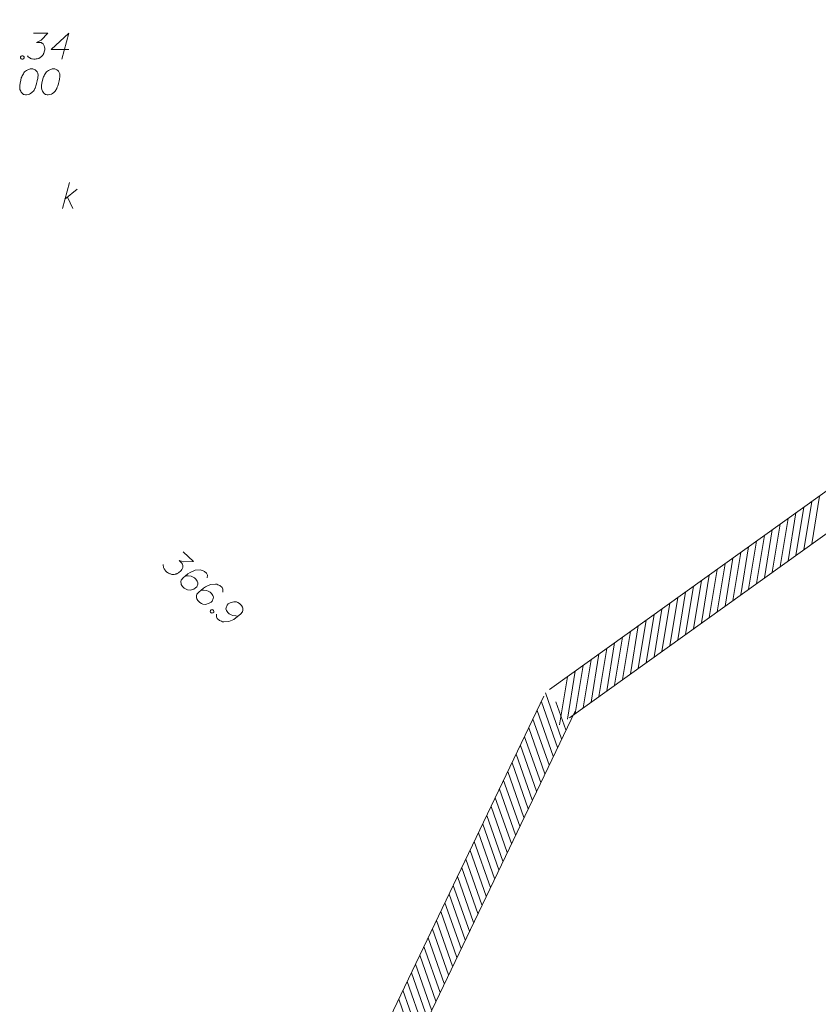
# Model space of a CAD drawing. Header units: metres. Extents: x 5555129 to 5556676, y 5635595 to 5636517.
# Tile 248 of 256: x 5556497 to 5556520, y 5636156 to 5636185. Entities that reach past the tile are written whole.
import ezdxf

# ---------------------------------------------------------------- set-up
doc = ezdxf.new("R2010")
doc.units = ezdxf.units.M
doc.header["$MEASUREMENT"] = 0
for name, color, linetype, lineweight in [('#digitalizacja', 7, 'Continuous', 18), ('#skartowane', 7, 'Continuous', 18), ('#zakres', 7, 'Continuous', 18)]:
    doc.layers.add(name, color=color, linetype=linetype, lineweight=lineweight)

# ---------------------------------------------------------------- blocks, each defined once
blk = doc.blocks.new('*U1715')
at = {"layer": '#skartowane', "color": 36, "linetype": 'ByBlock', "lineweight": 18, "true_color": 0x803300}
for p, q in [((5555383.751, 5636421.093), (5555383.951, 5636421.843)), ((5555383.821, 5636421.359), (5555384.176, 5636421.654)), ((5555383.892, 5636421.418), (5555384.046, 5636421.093))]:
    blk.add_line(p, q, dxfattribs=at)

msp = doc.modelspace()

# ---------------------------------------------------------------- linework, layer by layer
at = {"layer": '#digitalizacja', "color": 36, "linetype": 'Continuous', "lineweight": 18, "true_color": 0x803300, "flags": 128}
for points in [[(5556497.43946, 5636183.43194), (5556497.42765, 5636183.43194), (5556497.39222, 5636183.42599), (5556497.3686, 5636183.42013), (5556497.35093, 5636183.41417), (5556497.32136, 5636183.40236), (5556497.28593, 5636183.38469), (5556497.25645, 5636183.36693), (5556497.22687, 5636183.34331), (5556497.2092, 5636183.31969), (5556497.19144, 5636183.29021), (5556497.17377, 5636183.26064), (5556497.15601, 5636183.22521), (5556497.1442, 5636183.20159), (5556497.13239, 5636183.16616), (5556497.11472, 5636183.10711), (5556497.09696, 5636183.01858), (5556497.08515, 5636182.94771), (5556497.08515, 5636182.88271), (5556497.0911, 5636182.83547), (5556497.11472, 5636182.78237), (5556497.13239, 5636182.7528), (5556497.16196, 5636182.71737), (5556497.19739, 5636182.69375), (5556497.21506, 5636182.68789), (5556497.25049, 5636182.68194), (5556497.28007, 5636182.68194), (5556497.32731, 5636182.68789), (5556497.3686, 5636182.6997), (5556497.39817, 5636182.71737), (5556497.43946, 5636182.74694), (5556497.45722, 5636182.76461), (5556497.48084, 5636182.78823), (5556497.49851, 5636182.81185), (5556497.51032, 5636182.82961), (5556497.52213, 5636182.85909), (5556497.52808, 5636182.8709), (5556497.53989, 5636182.90047), (5556497.5517, 5636182.9359), (5556497.56351, 5636182.97133), (5556497.56937, 5636182.99495), (5556497.57532, 5636183.01262), (5556497.58118, 5636183.03625), (5556497.59299, 5636183.08944), (5556497.59894, 5636183.11892), (5556497.6048, 5636183.14849), (5556497.61075, 5636183.18978), (5556497.61661, 5636183.24297), (5556497.61661, 5636183.26064), (5556497.61075, 5636183.28426), (5556497.6048, 5636183.30788), (5556497.58713, 5636183.34331), (5556497.56937, 5636183.36693), (5556497.5517, 5636183.38469), (5556497.52808, 5636183.40236), (5556497.50446, 5636183.41417), (5556497.4867, 5636183.42013), (5556497.46903, 5636183.42599), (5556497.43946, 5636183.43194)], [(5556498.07126, 5636183.43194), (5556498.05945, 5636183.43194), (5556498.02402, 5636183.42599), (5556498.0004, 5636183.42013), (5556497.98273, 5636183.41417), (5556497.95316, 5636183.40236), (5556497.91773, 5636183.38469), (5556497.88825, 5636183.36693), (5556497.85868, 5636183.34331), (5556497.84101, 5636183.31969), (5556497.82325, 5636183.29021), (5556497.80558, 5636183.26064), (5556497.78782, 5636183.22521), (5556497.77601, 5636183.20159), (5556497.7642, 5636183.16616), (5556497.74653, 5636183.10711), (5556497.72877, 5636183.01858), (5556497.71696, 5636182.94771), (5556497.71696, 5636182.88271), (5556497.72291, 5636182.83547), (5556497.74653, 5636182.78237), (5556497.7642, 5636182.7528), (5556497.79377, 5636182.71737), (5556497.8292, 5636182.69375), (5556497.84687, 5636182.68789), (5556497.8823, 5636182.68194), (5556497.91187, 5636182.68194), (5556497.95911, 5636182.68789), (5556498.0004, 5636182.6997), (5556498.02997, 5636182.71737), (5556498.07126, 5636182.74694), (5556498.08903, 5636182.76461), (5556498.11265, 5636182.78823), (5556498.13032, 5636182.81185), (5556498.14213, 5636182.82961), (5556498.15394, 5636182.85909), (5556498.15989, 5636182.8709), (5556498.1717, 5636182.90047), (5556498.18351, 5636182.9359), (5556498.19532, 5636182.97133), (5556498.20118, 5636182.99495), (5556498.20713, 5636183.01262), (5556498.21299, 5636183.03625), (5556498.2248, 5636183.08944), (5556498.23075, 5636183.11892), (5556498.23661, 5636183.14849), (5556498.24256, 5636183.18978), (5556498.24842, 5636183.24297), (5556498.24842, 5636183.26064), (5556498.24256, 5636183.28426), (5556498.23661, 5636183.30788), (5556498.21894, 5636183.34331), (5556498.20118, 5636183.36693), (5556498.18351, 5636183.38469), (5556498.15989, 5636183.40236), (5556498.13627, 5636183.41417), (5556498.11851, 5636183.42013), (5556498.10084, 5636183.42599), (5556498.07126, 5636183.43194)]]:
    msp.add_lwpolyline(points, dxfattribs=at)
at = {"layer": '#skartowane', "color": 36, "linetype": 'Continuous', "lineweight": 18, "true_color": 0x803300, "flags": 128}
for points in [[(5556497.48229, 5636184.4596), (5556497.89565, 5636184.4596), (5556497.70073, 5636184.25883), (5556497.57082, 5636184.19383), (5556497.67711, 5636184.19383), (5556497.70073, 5636184.18797), (5556497.71254, 5636184.18202), (5556497.72435, 5636184.17616), (5556497.73616, 5636184.17021), (5556497.75978, 5636184.15254), (5556497.77159, 5636184.13478), (5556497.78341, 5636184.11711), (5556497.78936, 5636184.09934), (5556497.80117, 5636184.05805), (5556497.80703, 5636184.02262), (5556497.80703, 5636184.00486), (5556497.80703, 5636183.98124), (5556497.80117, 5636183.94581), (5556497.79522, 5636183.92219), (5556497.78936, 5636183.89857), (5556497.78341, 5636183.8809), (5556497.77755, 5636183.86909), (5556497.77159, 5636183.85728), (5556497.76574, 5636183.84547), (5556497.75393, 5636183.82771), (5556497.73616, 5636183.80409), (5556497.71849, 5636183.78642), (5556497.70668, 5636183.77461), (5556497.68892, 5636183.7628), (5556497.67125, 5636183.75099), (5556497.64763, 5636183.73918), (5556497.63582, 5636183.73322), (5556497.59444, 5636183.72141), (5556497.55901, 5636183.71556), (5556497.53539, 5636183.7096), (5556497.4941, 5636183.7096), (5556497.44686, 5636183.71556), (5556497.4291, 5636183.72141), (5556497.41143, 5636183.72737), (5556497.39367, 5636183.73322), (5556497.376, 5636183.74504), (5556497.35823, 5636183.75685), (5556497.32875, 5636183.78047), (5556497.31099, 5636183.80409)], [(5556498.50383, 5636183.98719), (5556497.99599, 5636183.98719), (5556498.50383, 5636184.4596), (5556498.30306, 5636183.7096)], [(5556497.14565, 5636183.81004), (5556497.17522, 5636183.81004), (5556497.19289, 5636183.79823), (5556497.21065, 5636183.77461), (5556497.21065, 5636183.74504), (5556497.19289, 5636183.72141), (5556497.17522, 5636183.7096), (5556497.14565, 5636183.7096), (5556497.12798, 5636183.72141), (5556497.11022, 5636183.74504), (5556497.11022, 5636183.77461), (5556497.12798, 5636183.79823), (5556497.14565, 5636183.81004)], [(5556497.43946, 5636183.43194), (5556497.42765, 5636183.43194), (5556497.39222, 5636183.42599), (5556497.3686, 5636183.42013), (5556497.35093, 5636183.41417), (5556497.32136, 5636183.40236), (5556497.28593, 5636183.38469), (5556497.25645, 5636183.36693), (5556497.22687, 5636183.34331), (5556497.2092, 5636183.31969), (5556497.19144, 5636183.29021), (5556497.17377, 5636183.26064), (5556497.15601, 5636183.22521), (5556497.1442, 5636183.20159), (5556497.13239, 5636183.16616), (5556497.11472, 5636183.10711), (5556497.09696, 5636183.01858), (5556497.08515, 5636182.94771), (5556497.08515, 5636182.88271), (5556497.0911, 5636182.83547), (5556497.11472, 5636182.78237), (5556497.13239, 5636182.7528), (5556497.16196, 5636182.71737), (5556497.19739, 5636182.69375), (5556497.21506, 5636182.68789), (5556497.25049, 5636182.68194), (5556497.28007, 5636182.68194), (5556497.32731, 5636182.68789), (5556497.3686, 5636182.6997), (5556497.39817, 5636182.71737), (5556497.43946, 5636182.74694), (5556497.45722, 5636182.76461), (5556497.48084, 5636182.78823), (5556497.49851, 5636182.81185), (5556497.51032, 5636182.82961), (5556497.52213, 5636182.85909), (5556497.52808, 5636182.8709), (5556497.53989, 5636182.90047), (5556497.5517, 5636182.9359), (5556497.56351, 5636182.97133), (5556497.56937, 5636182.99495), (5556497.57532, 5636183.01262), (5556497.58118, 5636183.03625), (5556497.59299, 5636183.08944), (5556497.59894, 5636183.11892), (5556497.6048, 5636183.14849), (5556497.61075, 5636183.18978), (5556497.61661, 5636183.24297), (5556497.61661, 5636183.26064), (5556497.61075, 5636183.28426), (5556497.6048, 5636183.30788), (5556497.58713, 5636183.34331), (5556497.56937, 5636183.36693), (5556497.5517, 5636183.38469), (5556497.52808, 5636183.40236), (5556497.50446, 5636183.41417), (5556497.4867, 5636183.42013), (5556497.46903, 5636183.42599), (5556497.43946, 5636183.43194)], [(5556498.07126, 5636183.43194), (5556498.05945, 5636183.43194), (5556498.02402, 5636183.42599), (5556498.0004, 5636183.42013), (5556497.98273, 5636183.41417), (5556497.95316, 5636183.40236), (5556497.91773, 5636183.38469), (5556497.88825, 5636183.36693), (5556497.85868, 5636183.34331), (5556497.84101, 5636183.31969), (5556497.82325, 5636183.29021), (5556497.80558, 5636183.26064), (5556497.78782, 5636183.22521), (5556497.77601, 5636183.20159), (5556497.7642, 5636183.16616), (5556497.74653, 5636183.10711), (5556497.72877, 5636183.01858), (5556497.71696, 5636182.94771), (5556497.71696, 5636182.88271), (5556497.72291, 5636182.83547), (5556497.74653, 5636182.78237), (5556497.7642, 5636182.7528), (5556497.79377, 5636182.71737), (5556497.8292, 5636182.69375), (5556497.84687, 5636182.68789), (5556497.8823, 5636182.68194), (5556497.91187, 5636182.68194), (5556497.95911, 5636182.68789), (5556498.0004, 5636182.6997), (5556498.02997, 5636182.71737), (5556498.07126, 5636182.74694), (5556498.08903, 5636182.76461), (5556498.11265, 5636182.78823), (5556498.13032, 5636182.81185), (5556498.14213, 5636182.82961), (5556498.15394, 5636182.85909), (5556498.15989, 5636182.8709), (5556498.1717, 5636182.90047), (5556498.18351, 5636182.9359), (5556498.19532, 5636182.97133), (5556498.20118, 5636182.99495), (5556498.20713, 5636183.01262), (5556498.21299, 5636183.03625), (5556498.2248, 5636183.08944), (5556498.23075, 5636183.11892), (5556498.23661, 5636183.14849), (5556498.24256, 5636183.18978), (5556498.24842, 5636183.24297), (5556498.24842, 5636183.26064), (5556498.24256, 5636183.28426), (5556498.23661, 5636183.30788), (5556498.21894, 5636183.34331), (5556498.20118, 5636183.36693), (5556498.18351, 5636183.38469), (5556498.15989, 5636183.40236), (5556498.13627, 5636183.41417), (5556498.11851, 5636183.42013), (5556498.10084, 5636183.42599), (5556498.07126, 5636183.43194)]]:
    msp.add_lwpolyline(points, dxfattribs=at)
at = {"layer": '#skartowane', "color": 7, "linetype": 'Continuous', "lineweight": 18, "flags": 128}
for points in [[(5556501.80245, 5636169.49166), (5556502.1068, 5636169.21195), (5556501.82743, 5636169.19601), (5556501.68779, 5636169.23606), (5556501.76605, 5636169.16414), (5556501.77948, 5636169.14384), (5556501.78414, 5636169.13146), (5556501.78888, 5636169.11916), (5556501.79354, 5636169.10679), (5556501.79898, 5636169.07779), (5556501.79566, 5636169.05672), (5556501.7924, 5636169.03572), (5556501.78476, 5636169.01862), (5556501.76551, 5636168.98022), (5556501.74585, 5636168.95017), (5556501.73384, 5636168.93709), (5556501.71785, 5636168.9197), (5556501.68956, 5636168.89758), (5556501.6692, 5636168.88422), (5556501.6489, 5636168.87079), (5556501.63256, 5636168.86181), (5556501.62026, 5636168.85707), (5556501.60788, 5636168.85241), (5556501.59558, 5636168.84768), (5556501.57486, 5636168.84259), (5556501.5458, 5636168.83722), (5556501.52084, 5636168.83616), (5556501.50415, 5636168.83546), (5556501.48308, 5636168.83878), (5556501.46208, 5636168.84204), (5556501.43669, 5636168.84933), (5556501.42397, 5636168.85294), (5556501.38551, 5636168.87225), (5556501.35546, 5636168.89191), (5556501.33404, 5636168.90351), (5556501.30364, 5636168.93145), (5556501.27288, 5636168.9678), (5556501.26377, 5636168.98413), (5556501.25479, 5636169.00047), (5556501.24568, 5636169.0168), (5556501.24066, 5636169.03745), (5556501.23557, 5636169.05817), (5556501.22985, 5636169.09551), (5556501.23275, 5636169.12492)], [(5556502.49865, 5636168.73954), (5556502.5078, 5636168.8193), (5556502.48072, 5636168.86831), (5556502.41985, 5636168.92425), (5556502.36038, 5636168.94681), (5556502.3263, 5636168.96209), (5556502.29251, 5636168.96903), (5556502.15102, 5636168.9547), (5556502.00733, 5636168.89427), (5556501.94234, 5636168.8498), (5556501.80903, 5636168.73966), (5556501.74913, 5636168.67448), (5556501.74254, 5636168.63241), (5556501.74536, 5636168.56566), (5556501.75045, 5636168.54494), (5556501.78191, 5636168.49191), (5556501.8384, 5636168.43999), (5556501.88987, 5636168.40873), (5556501.92833, 5636168.38942), (5556502.00377, 5636168.38425), (5556502.11119, 5636168.41386), (5556502.16415, 5636168.44538), (5556502.19612, 5636168.48016), (5556502.22639, 5636168.55667), (5556502.22895, 5636168.59435), (5556502.21446, 5636168.63975), (5556502.17431, 5636168.70078), (5556502.13521, 5636168.73671), (5556502.07533, 5636168.76761), (5556502.03297, 5636168.78254), (5556501.94883, 5636168.79571), (5556501.90273, 5636168.79791), (5556501.8777, 5636168.79692)], [(5556502.94645, 5636168.328), (5556502.95559, 5636168.40776), (5556502.92852, 5636168.45677), (5556502.86764, 5636168.51271), (5556502.80818, 5636168.53527), (5556502.7741, 5636168.55055), (5556502.74031, 5636168.55749), (5556502.59882, 5636168.54316), (5556502.45513, 5636168.48273), (5556502.39014, 5636168.43826), (5556502.25683, 5636168.32812), (5556502.19693, 5636168.26294), (5556502.19034, 5636168.22087), (5556502.19316, 5636168.15412), (5556502.19825, 5636168.1334), (5556502.22971, 5636168.08037), (5556502.2862, 5636168.02845), (5556502.33767, 5636167.99719), (5556502.37613, 5636167.97788), (5556502.45157, 5636167.97271), (5556502.55898, 5636168.00232), (5556502.61195, 5636168.03384), (5556502.64392, 5636168.06862), (5556502.67419, 5636168.14513), (5556502.67675, 5636168.18282), (5556502.66226, 5636168.22821), (5556502.6221, 5636168.28924), (5556502.58301, 5636168.32517), (5556502.52313, 5636168.35608), (5556502.48077, 5636168.371), (5556502.39663, 5636168.38417), (5556502.35053, 5636168.38637), (5556502.3255, 5636168.38538)], [(5556502.66282, 5636167.81873), (5556502.68459, 5636167.79872), (5556502.68961, 5636167.77806), (5556502.68671, 5636167.74865), (5556502.6667, 5636167.72688), (5556502.63764, 5636167.72151), (5556502.61663, 5636167.72477), (5556502.59486, 5636167.74478), (5556502.58984, 5636167.76543), (5556502.59275, 5636167.79484), (5556502.61276, 5636167.81661), (5556502.64182, 5636167.82199), (5556502.66282, 5636167.81873)], [(5556502.77254, 5636167.69377), (5556502.7634, 5636167.61401), (5556502.79055, 5636167.56494), (5556502.85142, 5636167.50899), (5556502.91088, 5636167.48643), (5556502.94496, 5636167.47115), (5556502.97869, 5636167.46428), (5556503.12018, 5636167.47861), (5556503.26394, 5636167.53897), (5556503.32886, 5636167.5835), (5556503.46216, 5636167.69364), (5556503.52207, 5636167.75883), (5556503.52865, 5636167.8009), (5556503.52584, 5636167.86765), (5556503.52082, 5636167.8883), (5556503.48936, 5636167.94133), (5556503.4328, 5636167.99331), (5556503.38133, 5636168.02457), (5556503.34294, 5636168.04382), (5556503.26749, 5636168.04899), (5556503.16008, 5636168.01939), (5556503.10705, 5636167.98792), (5556503.07508, 5636167.95314), (5556503.04488, 5636167.87658), (5556503.04232, 5636167.83889), (5556503.05674, 5636167.79355), (5556503.09689, 5636167.73253), (5556503.13606, 5636167.69653), (5556503.19587, 5636167.66569), (5556503.23829, 5636167.6507), (5556503.32244, 5636167.63753), (5556503.36853, 5636167.63533), (5556503.3935, 5636167.63638)]]:
    msp.add_lwpolyline(points, dxfattribs=at)
at = {"layer": '#zakres', "color": 134, "linetype": 'Continuous', "lineweight": 18}
for p, q in [((5556512.3803, 5636165.51385), (5556540.0803, 5636185.36385)), ((5556512.96278, 5636164.70101), (5556540.66278, 5636184.55101)), ((5556519.72677, 5636169.55431), (5556519.95481, 5636170.93562)), ((5556519.95437, 5636169.71741), (5556520.18241, 5636171.09871)), ((5556519.27158, 5636169.22812), (5556519.49962, 5636170.60942)), ((5556519.49918, 5636169.39122), (5556519.72722, 5636170.77252)), ((5556519.04399, 5636169.06502), (5556519.27203, 5636170.44633)), ((5556518.5888, 5636168.73883), (5556518.81684, 5636170.12014)), ((5556518.81639, 5636168.90193), (5556519.04443, 5636170.28323)), ((5556518.13361, 5636168.41264), (5556518.36165, 5636169.79394)), ((5556518.3612, 5636168.57574), (5556518.58924, 5636169.95704)), ((5556517.90601, 5636168.24954), (5556518.13405, 5636169.63085)), ((5556517.45082, 5636167.92335), (5556517.67886, 5636169.30465)), ((5556517.67842, 5636168.08645), (5556517.90645, 5636169.46775)), ((5556516.99563, 5636167.59716), (5556517.22367, 5636168.97846)), ((5556517.22323, 5636167.76025), (5556517.45126, 5636169.14156)), ((5556516.54044, 5636167.27097), (5556516.76848, 5636168.65227)), ((5556516.76804, 5636167.43406), (5556516.99607, 5636168.81537)), ((5556516.31284, 5636167.10787), (5556516.54088, 5636168.48917)), ((5556515.85765, 5636166.78168), (5556516.08569, 5636168.16298)), ((5556516.08525, 5636166.94477), (5556516.31329, 5636168.32608)), ((5556515.40246, 5636166.45548), (5556515.6305, 5636167.83679)), ((5556515.63006, 5636166.61858), (5556515.8581, 5636167.99988)), ((5556514.94727, 5636166.12929), (5556515.17531, 5636167.5106)), ((5556515.17487, 5636166.29239), (5556515.40291, 5636167.67369)), ((5556514.71968, 5636165.9662), (5556514.94772, 5636167.3475)), ((5556514.26449, 5636165.64), (5556514.49253, 5636167.02131)), ((5556514.49208, 5636165.8031), (5556514.72012, 5636167.1844)), ((5556513.8093, 5636165.31381), (5556514.03733, 5636166.69511)), ((5556514.03689, 5636165.47691), (5556514.26493, 5636166.85821)), ((5556513.35411, 5636164.98762), (5556513.58214, 5636166.36892)), ((5556513.5817, 5636165.15071), (5556513.80974, 5636166.53202)), ((5556513.12651, 5636164.82452), (5556513.35455, 5636166.20583)), ((5556512.67132, 5636164.49833), (5556512.89936, 5636165.87963)), ((5556512.89892, 5636164.66143), (5556513.12695, 5636166.04273)), ((5556498.67072, 5636137.07367), (5556512.22072, 5636165.32367)), ((5556512.73444, 5636164.09405), (5556512.26998, 5636165.41476)), ((5556512.61335, 5636163.84159), (5556512.14889, 5636165.1623)), ((5556512.85554, 5636164.34651), (5556512.57098, 5636165.15567)), ((5556499.57237, 5636136.6412), (5556513.12237, 5636164.8912)), ((5556512.37117, 5636163.33667), (5556511.90671, 5636164.65738)), ((5556512.49226, 5636163.58913), (5556512.0278, 5636164.90984)), ((5556512.25008, 5636163.08421), (5556511.78562, 5636164.40492)), ((5556512.12898, 5636162.83175), (5556511.66452, 5636164.15246)), ((5556512.00789, 5636162.57928), (5556511.54343, 5636163.9)), ((5556511.8868, 5636162.32682), (5556511.42234, 5636163.64753)), ((5556511.76571, 5636162.07436), (5556511.30125, 5636163.39507)), ((5556511.64462, 5636161.8219), (5556511.18016, 5636163.14261)), ((5556511.52352, 5636161.56944), (5556511.05906, 5636162.89015)), ((5556511.28134, 5636161.06452), (5556510.81688, 5636162.38523)), ((5556511.40243, 5636161.31698), (5556510.93797, 5636162.63769)), ((5556511.16025, 5636160.81206), (5556510.69579, 5636162.13277)), ((5556511.03916, 5636160.55959), (5556510.5747, 5636161.8803)), ((5556510.91806, 5636160.30713), (5556510.4536, 5636161.62784)), ((5556510.79697, 5636160.05467), (5556510.33251, 5636161.37538)), ((5556510.67588, 5636159.80221), (5556510.21142, 5636161.12292)), ((5556510.55479, 5636159.54975), (5556510.09033, 5636160.87046)), ((5556510.4337, 5636159.29729), (5556509.96924, 5636160.618)), ((5556510.19151, 5636158.79236), (5556509.72705, 5636160.11308)), ((5556510.3126, 5636159.04483), (5556509.84814, 5636160.36554)), ((5556510.07042, 5636158.5399), (5556509.60596, 5636159.86061)), ((5556509.94933, 5636158.28744), (5556509.48487, 5636159.60815)), ((5556509.82824, 5636158.03498), (5556509.36377, 5636159.35569)), ((5556509.70714, 5636157.78252), (5556509.24268, 5636159.10323)), ((5556509.58605, 5636157.53006), (5556509.12159, 5636158.85077)), ((5556509.46496, 5636157.2776), (5556509.0005, 5636158.59831)), ((5556509.34387, 5636157.02514), (5556508.87941, 5636158.34585)), ((5556509.10168, 5636156.52021), (5556508.63722, 5636157.84092)), ((5556509.22277, 5636156.77267), (5556508.75831, 5636158.09339)), ((5556508.98059, 5636156.26775), (5556508.51613, 5636157.58846)), ((5556508.8595, 5636156.01529), (5556508.39504, 5636157.336)), ((5556508.73841, 5636155.76283), (5556508.27395, 5636157.08354)), ((5556508.61731, 5636155.51037), (5556508.15285, 5636156.83108)), ((5556508.49622, 5636155.25791), (5556508.03176, 5636156.57862))]:
    msp.add_line(p, q, dxfattribs=at)

# ---------------------------------------------------------------- block references
at = {"layer": '#skartowane', "color": 36, "linetype": 'Continuous', "lineweight": 18, "true_color": 0x803300}
msp.add_blockref('*U1715', (1114.57154, -241.69257), dxfattribs=at)

doc.saveas('drawing.dxf')
